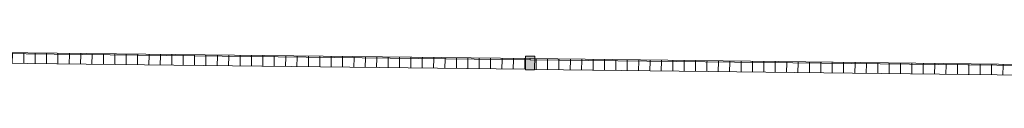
# Model space of a CAD drawing. Header units: millimetres. Extents: x 992 to 119315, y -26483 to 33271.
# Tile 73 of 110: x 78272 to 82595, y 32520 to 32626. Entities that reach past the tile are written whole.
import ezdxf

# ---------------------------------------------------------------- set-up
doc = ezdxf.new("R2010")
doc.units = ezdxf.units.MM
for name, color, linetype, lineweight in [('A-DETL-MBND', 5, 'Continuous', 9), ('A-GLAZ-CURT', 52, 'Continuous', 9), ('A-GLAZ-CWMG', 51, 'Continuous', 9)]:
    doc.layers.add(name, color=color, linetype=linetype, lineweight=lineweight)

# ---------------------------------------------------------------- blocks, each defined once
blk = doc.blocks.new('Painel de gradil - Painel de gradil-V21-PLANTA DE CAIMENTO DE PISOS - COBERTURA')
at = {"layer": 'A-DETL-MBND', "lineweight": 5}
h = blk.add_hatch(dxfattribs=at)
h.set_pattern_fill('FP_20', color=71, style=0, pattern_type=2)
h.set_pattern_definition([(180, (0, 609.6), (2e-14, -200), []), (270, (0, 609.6), (50, 3e-15), [])])
h.paths.add_polyline_path([(1250, -5), (1249.4, 0), (-1250, 0), (-1249.9, -5), (1249.5, -5)])
h = blk.add_hatch(dxfattribs=at)
h.set_pattern_fill('FP_25', color=71, style=0, pattern_type=2)
h.set_pattern_definition([(0, (0, -513.74), (0, 141.421), []), (90, (0, -513.736), (-50, 3e-15), [])])
h.paths.add_polyline_path([(1230, -47.1), (1229.5, -5), (-1230, -5), (-1229.3, -47.1), (1230, -47.1)])
at = {"layer": 'A-DETL-MBND', "color": 250, "lineweight": 5}
for p, q in [((1250, 0), (-1250, 0)), ((-1250, 0), (-1250, -5)), ((1250, -5), (1250, 0)), ((-1250, -5), (1250, -5)), ((-1230, -47.1), (1230, -47.1))]:
    blk.add_line(p, q, dxfattribs=at)
blk = doc.blocks.new('Montante retangular - montante retangular 60x40mm metal-5668038-PLANTA DE CAIMENTO DE PISOS - COBERTURA')
at = {"layer": 'A-DETL-MBND', "lineweight": 5}
h = blk.add_hatch(color=107, dxfattribs=at)
h.paths.add_polyline_path([(20, 49), (20, 5), (-20, 5.2), (-20, 49), (0.5, 49)])
h.paths.add_polyline_path([(20, 0), (20, -11), (-20, -11), (-20, 0), (0, 0)])
at = {"layer": 'A-DETL-MBND', "color": 250, "lineweight": 5}
for p, q in [((-20, -11), (-20, 49)), ((-20, 49), (20, 49)), ((20, 49), (20, -11)), ((20, -11), (-20, -11))]:
    blk.add_line(p, q, dxfattribs=at)
blk = doc.blocks.new('BE-PMSa-MOD-ARQ-ESCOLA-EX-000-R_0056_rvt-1-PLANTA DE CAIMENTO DE PISOS - COBERTURA')
at = {"layer": 'A-GLAZ-CURT', "color": 250, "lineweight": 5, "rotation": 359.3246763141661}
for p in [(-11341.7, 32611), (-8841.9, 32581.6)]:
    blk.add_blockref('Painel de gradil - Painel de gradil-V21-PLANTA DE CAIMENTO DE PISOS - COBERTURA', p, dxfattribs=at)
at = {"layer": 'A-GLAZ-CWMG', "color": 250, "lineweight": 5, "extrusion": (0, 0, -1), "rotation": 180.6753236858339}
blk.add_blockref('Montante retangular - montante retangular 60x40mm metal-5668038-PLANTA DE CAIMENTO DE PISOS - COBERTURA', (10091.8, 32596.3), dxfattribs=at)

msp = doc.modelspace()

# ---------------------------------------------------------------- block references
at = {"lineweight": 5}
msp.add_blockref('BE-PMSa-MOD-ARQ-ESCOLA-EX-000-R_0056_rvt-1-PLANTA DE CAIMENTO DE PISOS - COBERTURA', (90605, 0), dxfattribs=at)

doc.saveas('drawing.dxf')
